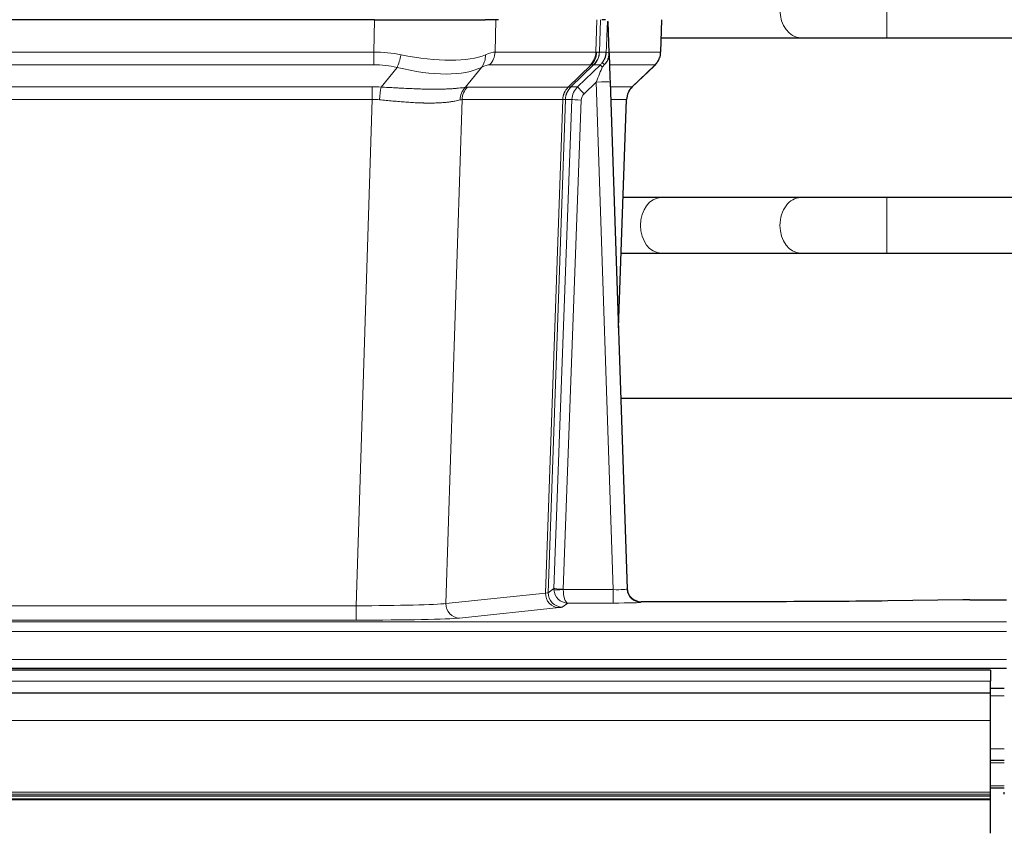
# Model space of a CAD drawing. Header units: inches. Extents: x 0 to 29700, y -16 to 21000.
# Tile 80 of 186: x 3501 to 3713, y 18376 to 18552. Entities that reach past the tile are written whole.
import ezdxf

# ---------------------------------------------------------------- set-up
doc = ezdxf.new("R2010")
doc.units = ezdxf.units.IN
doc.layers.add('254', color=7, linetype='Continuous', true_color=0xffffff)

msp = doc.modelspace()

# ---------------------------------------------------------------- linework, layer by layer
at = {"layer": '254', "color": 110, "linetype": 'Continuous', "lineweight": 13}
for p, q in [((3687.717, 18548.133), (3687.717, 18560.133)), ((3577.003, 18545.034), (3577.194, 18552.028)), ((3603.376, 18552.028), (3603.185, 18545.034)), ((3624.932, 18545.034), (3625.176, 18552.028)), ((3625.961, 18552.028), (3625.718, 18545.034)), ((3638.916, 18545.034), (3639.164, 18552.028)), ((3669.134, 18548.133), (3669.14, 18548.133)), ((3362.162, 18545.034), (3577.003, 18545.034)), ((3577.003, 18542.296), (3577.003, 18545.034)), ((3603.185, 18545.034), (3624.932, 18545.034)), ((3625.718, 18545.034), (3627.179, 18545.034)), ((3627.788, 18545.034), (3638.916, 18545.034)), ((3577.003, 18542.296), (3362.162, 18542.296)), ((3578.574, 18537.469), (3582.027, 18541.738)), ((3600.226, 18541.738), (3596.733, 18537.42)), ((3623.75, 18542.296), (3602.002, 18542.296)), ((3618.97, 18537.488), (3623.916, 18542.284)), ((3624.462, 18542.284), (3619.57, 18537.54)), ((3625.934, 18542.296), (3624.499, 18542.296)), ((3637.698, 18542.296), (3627.878, 18542.296)), ((3632.789, 18537.523), (3637.603, 18542.104)), ((3362.504, 18537.546), (3576.661, 18537.546)), ((3576.661, 18534.808), (3576.661, 18537.546)), ((3597.236, 18537.488), (3618.97, 18537.488)), ((3619.595, 18537.546), (3621.007, 18537.546)), ((3625.005, 18538.553), (3622.395, 18536.038)), ((3628.699, 18429.012), (3625.005, 18538.553)), ((3628.037, 18537.546), (3632.777, 18537.546)), ((3576.661, 18534.808), (3362.504, 18534.808)), ((3573.187, 18425.522), (3576.661, 18534.808)), ((3596.054, 18534.767), (3592.596, 18425.991)), ((3617.788, 18534.767), (3596.054, 18534.767)), ((3614.081, 18428.238), (3617.794, 18534.767)), ((3618.377, 18534.811), (3614.667, 18428.352)), ((3615.895, 18429.249), (3619.786, 18534.811)), ((3621.784, 18534.67), (3617.893, 18429.108)), ((3619.786, 18534.811), (3618.377, 18534.811)), ((3631.559, 18534.811), (3628.129, 18534.811)), ((3629.785, 18485.698), (3631.559, 18534.811)), ((3687.717, 18501.633), (3687.717, 18513.633)), ((3669.134, 18501.633), (3669.158, 18501.633)), ((3614.667, 18428.352), (3615.895, 18429.249)), ((3617.894, 18429.012), (3628.699, 18429.012)), ((3628.699, 18429.012), (3628.699, 18426.118)), ((3592.596, 18425.991), (3614.081, 18428.238)), ((3365.977, 18425.522), (3573.187, 18425.522)), ((3573.187, 18425.522), (3573.187, 18422.418)), ((3616.99, 18425.121), (3595.505, 18422.874)), ((3618.857, 18426.118), (3617.663, 18425.246)), ((3628.699, 18426.118), (3618.857, 18426.118)), ((3634.68, 18426.407), (3634.69, 18426.275)), ((3225.582, 18422.053), (3713.582, 18422.053)), ((3573.187, 18422.418), (3365.977, 18422.418)), ((3225.582, 18419.984), (3713.582, 18419.984)), ((3225.582, 18413.958), (3713.582, 18413.958)), ((3710.083, 18409.269), (2494.083, 18409.269)), ((3713.083, 18406.111), (3710.081, 18406.111)), ((3710.083, 18400.775), (2494.596, 18400.775)), ((3713.083, 18394.671), (3710.081, 18394.671)), ((3713.083, 18391.633), (3710.081, 18391.633)), ((3713.083, 18386.633), (3710.081, 18386.633)), ((3710.083, 18385.293), (2494.596, 18385.293)), ((3710.083, 18384.868), (2494.596, 18384.868))]:
    msp.add_line(p, q, dxfattribs=at)
at = {"layer": '254', "color": 2, "linetype": 'Continuous', "lineweight": 25}
for p, q in [((3577.194, 18552.028), (3361.971, 18552.028)), ((3577.194, 18552.028), (3601.053, 18552.028)), ((3603.948, 18552.028), (3601.053, 18552.028)), ((3626.987, 18552.028), (3626.202, 18552.028)), ((3627.794, 18544.867), (3627.567, 18551.597)), ((3638.932, 18545.018), (3639.18, 18552.028)), ((3639.042, 18548.133), (3669.134, 18548.133)), ((3687.717, 18548.133), (3790.122, 18548.133)), ((3627.795, 18544.817), (3627.794, 18544.867)), ((3621.007, 18537.546), (3625.934, 18542.296)), ((3632.782, 18537.504), (3637.519, 18542.013)), ((3628.003, 18538.55), (3631.692, 18429.173)), ((3629.791, 18485.525), (3631.57, 18534.799)), ((3669.134, 18513.633), (3639.031, 18513.633)), ((3793.283, 18513.633), (3687.717, 18513.633)), ((3639.031, 18501.633), (3669.134, 18501.633)), ((3687.717, 18501.633), (3793.283, 18501.633)), ((3798.888, 18470.297), (3630.307, 18470.297)), ((3631.692, 18429.173), (3631.699, 18429.039)), ((3704.126, 18426.816), (3687.962, 18426.571)), ((3705.625, 18426.827), (3713.582, 18426.827)), ((3664.582, 18426.407), (3634.68, 18426.407)), ((3225.582, 18412.028), (3713.582, 18412.028)), ((3710.083, 18411.633), (2494.083, 18411.633)), ((3710.083, 18411.633), (3710.083, 18409.269)), ((3710.083, 18406.633), (3710.083, 18409.269)), ((3710.083, 18406.633), (2494.596, 18406.633)), ((3713.083, 18407.633), (3710.081, 18407.633)), ((3710.083, 18400.775), (3710.083, 18406.633)), ((3710.083, 18385.293), (3710.083, 18400.775)), ((3713.083, 18392.133), (3710.081, 18392.133)), ((3710.083, 18384.444), (2494.596, 18384.444)), ((3713.083, 18386.133), (3710.081, 18386.133)), ((3710.083, 18384.868), (3710.083, 18385.293)), ((3710.083, 18384.444), (3710.083, 18384.868)), ((3710.083, 18383.777), (3710.083, 18384.444)), ((3713.083, 18384.868), (3713.083, 18385.293)), ((3710.083, 18383.777), (2494.596, 18383.777)), ((3710.083, 18383.641), (2494.596, 18383.641)), ((3710.083, 18383.641), (3710.083, 18383.777)), ((3710.083, 18376.409), (3710.083, 18383.641))]:
    msp.add_line(p, q, dxfattribs=at)
at = {"layer": '254', "color": 110, "linetype": 'Continuous', "lineweight": 13}
for centre, major_axis, ratio, start_param, end_param in [((3669.134, 18554.133), (0, -6), 0.7432941, 4.712389, 6.2831853), ((3576.354, 18522.173), (26.983, 1.545), 0.8452785, 1.2775604, 1.4983912), ((3582.027, 18544.615), (-0.881, -3.902), 0.2224052, 0.7930597, 1.5799958), ((3577.257, 18555.263), (-26.677, 8.186), 0.3267204, 1.882912, 2.7667489), ((3597.53, 18544.615), (1.736, -3.604), 0.8689501, 0.3464596, 1.1333957), ((3576.354, 18522.173), (27.492, 22.639), 0.1155218, 0.1441436, 0.3649744), ((3599.306, 18545.173), (0, -4), 0.9702957, 0.7679449, 1.5358897), ((3621.054, 18545.173), (0, -4), 0.9702957, 0.7679449, 1.5358897), ((3621.22, 18545.162), (-0.603, -3.954), 0.9772749, 0.9153799, 1.6837369), ((3621.685, 18545.162), (1.703, -3.619), 0.9971774, 0.3287851, 1.0971421), ((3621.722, 18545.173), (0, -4), 0.9993908, 0.7679449, 1.5358897), ((3597.923, 18522.174), (27.661, 22.629), 0.1172121, 0.1096858, 0.141666), ((3599.073, 18555.263), (-26.658, 10.191), 0.0473724, 2.9456198, 3.0909709), ((3597.923, 18522.173), (27.808, 22.856), 0.0163197, 0.0204946, 0.0524747), ((3629.177, 18544.964), (-1.999, 0.077), 0.1036431, 0.0350743, 0.8106069), ((3634.921, 18545.173), (0, 4), 0.9993908, 3.9095375, 4.6774824), ((3576.354, 18519.296), (16.721, 16.271), 0.9721633, 0.5640914, 0.7849223), ((3577.257, 18555.263), (-25.873, 10.634), 0.4068526, 1.919368, 2.8032049), ((3579.05, 18519.296), (23.46, 22.829), 0.1194803, 0.122173, 0.3430038), ((3600.619, 18519.296), (23.636, 22.829), 0.1185164, 0.0901184, 0.1220986), ((3599.073, 18555.263), (-25.449, 12.923), 0.0600246, 2.9512599, 3.096611), ((3600.7, 18519.296), (23.81, 22.997), 0.0168486, 0.0174429, 0.049423), ((3625.005, 18538.623), (1.856, 4.567), 0.0053314, 4.6992705, 5.4949999), ((3623.157, 18545.173), (3.533, 1.889), 0.9978057, 4.9883771, 5.1348774), ((3627.323, 18540.857), (1.388, -1.44), 0.0242285, 3.1658454, 3.9417885), ((3627.909, 18541.512), (1.583, -1.222), 0.0276319, 3.169255, 3.9405385), ((3613.882, 18519.296), (23.826, 22.996), 0.016839, 6.1714068, 6.3006297), ((3575.872, 18513.546), (17.528, 16.98), 0.9676454, 0.704997, 0.7848446), ((3578.574, 18534.592), (0.32, 3.987), 0.0824896, 0.7712526, 1.5399639), ((3599.429, 18534.543), (-0.926, 3.891), 0.9457602, 0.5436933, 1.3082514), ((3599.932, 18534.61), (0, 4), 0.9702957, 0.7679449, 1.5315264), ((3573.17, 18513.379), (24.592, 23.931), 0.1189226, 0.1216051, 0.196623), ((3621.666, 18534.61), (0, 4), 0.9702957, 0.7679449, 1.5315264), ((3621.672, 18534.61), (-0.019, 4), 0.9702844, 0.7633847, 1.5270253), ((3622.347, 18534.663), (-1.442, 3.731), 0.998056, 0.3995344, 1.1665625), ((3622.372, 18534.669), (0, 4), 0.9993908, 0.7679449, 1.5351916), ((3594.758, 18513.529), (24.848, 24.014), 0.016851, 0.0174345, 0.0398879), ((3623.784, 18534.669), (2.83, 2.828), 0.9993905, 1.5533429, 2.3205896), ((3622.395, 18536.108), (1.388, -1.44), 0.0242285, 3.1658454, 4.7375178), ((3625.005, 18538.449), (2.998, 0.101), 0.0348797, 6.2820091, 7.8528054), ((3635.554, 18534.669), (0, -4), 0.9993908, 3.9095375, 4.6767843), ((3607.908, 18513.529), (24.879, 24.014), 0.016827, 6.2565923, 6.3006169), ((3623.784, 18534.599), (1.703, 1.052), 0.998638, 1.7848012, 2.5520479), ((3575.872, 18510.668), (2.819, 24.028), 0.8253154, 0.0219437, 0.1017912), ((3575.866, 18510.501), (20.559, 24.143), 0.1188179, 0.0965282, 0.1715462), ((3597.535, 18510.651), (20.849, 24.157), 0.0182435, 0.0122067, 0.0346597), ((3621.784, 18534.74), (1.999, -0.074), 0.0348758, 3.1764983, 4.7136745), ((3610.685, 18510.652), (20.882, 24.158), 0.0154016, 6.2548756, 6.2989002), ((3639.031, 18507.633), (0, -6), 0.7432941, 3.1415927, 4.712389), ((3669.134, 18507.633), (0, -6), 0.7432941, 3.1412, 4.712389), ((3639.031, 18507.633), (0, -6), 0.7432941, 4.712389, 6.2831853), ((3669.134, 18507.633), (0, -6), 0.7432941, 4.712389, 6.2831853), ((3618.893, 18429.143), (0.383, 2.976), 0.9995818, 1.6634567, 1.7592222), ((3617.893, 18429.178), (1.999, -0.074), 0.0348758, 3.1764983, 4.7136745), ((3617.894, 18429.082), (-1.997, -0.118), 0.0348391, 0.0373692, 1.5687431), ((3618.857, 18429.117), (-0.98, 2.84), 0.9849493, 1.294853, 2.8045628), ((3618.893, 18429.073), (0.606, 0.798), 0.9977276, 2.1839457, 2.2797112), ((3618.857, 18429.117), (-0.028, 3), 0.3214645, 1.6026847, 3.1123946), ((3628.687, 18429.274), (-3.005, 0.103), 0.0869619, 1.577888, 3.1486843), ((3634.69, 18429.274), (-2.991, -0.235), 0.9996552, 0.0000105, 1.4923863), ((3616.99, 18428.12), (0.312, -2.984), 0.969741, 4.5720353, 6.175756), ((3594.664, 18428.266), (20.016, 0.105), 0.0266879, 6.037898, 6.2472222), ((3617.663, 18428.245), (1.769, -2.423), 0.9990158, 4.0464368, 5.6519121), ((3573.181, 18426.02), (20.013, 0.095), 0.0248544, 4.7125895, 6.0379715), ((3595.505, 18425.873), (0.312, -2.984), 0.969741, 4.5720353, 6.175756), ((3594.664, 18425.267), (23.014, 0), 0.0261612, 6.0380559, 6.2473801), ((3628.687, 18426.275), (-6.003, 0), 0.0262109, 1.5728579, 3.1436542), ((3573.181, 18423.021), (-23.012, 0), 0.0261647, 1.5710736, 2.8964556)]:
    msp.add_ellipse(centre, major_axis=major_axis, ratio=ratio, start_param=start_param, end_param=end_param, dxfattribs=at)
at = {"layer": '254', "color": 2, "linetype": 'Continuous', "lineweight": 25}
for centre, major_axis, ratio, start_param, end_param in [((3628.003, 18538.724), (-0.227, 6.726), 0.0008736, 0.4374328, 1.5967123), ((3634.826, 18544.982), (3.174, -2.434), 0.9869112, 6.1322815, 6.2830018), ((3635.566, 18534.646), (-3.886, 0.947), 0.998973, 5.7186048, 6.4862172), ((3634.679, 18429.411), (-0.15, 3), 0.998739, 1.5545356, 3.0917055), ((3705.628, 18426.748), (-3, 0), 0.0262223, 4.7133912, 5.2365954)]:
    msp.add_ellipse(centre, major_axis=major_axis, ratio=ratio, start_param=start_param, end_param=end_param, dxfattribs=at)
at = {"layer": '254', "color": 110, "linetype": 'Continuous', "lineweight": 13}
for points, knots in [([(3627.179, 18545.034), (3627.2, 18545.586), (3627.222, 18546.138), (3627.265, 18547.24), (3627.286, 18547.791), (3627.319, 18548.615), (3627.33, 18548.89), (3627.352, 18549.439), (3627.363, 18549.713), (3627.386, 18550.26), (3627.397, 18550.533), (3627.414, 18550.942), (3627.42, 18551.078), (3627.431, 18551.349), (3627.437, 18551.485), (3627.443, 18551.62)], [0, 0, 0, 0, 0.25, 0.25, 0.5, 0.5, 0.625, 0.625, 0.75, 0.75, 0.875, 0.875, 0.9375, 0.9375, 1, 1, 1, 1]), ([(3578.574, 18537.469), (3579.092, 18537.446), (3579.607, 18537.422), (3580.633, 18537.37), (3581.143, 18537.344), (3581.777, 18537.311), (3581.904, 18537.305), (3582.157, 18537.292), (3582.283, 18537.285), (3582.66, 18537.266), (3582.909, 18537.253), (3583.651, 18537.216), (3584.138, 18537.192), (3585.097, 18537.149), (3585.568, 18537.129), (3586.497, 18537.094), (3586.954, 18537.079), (3587.627, 18537.06), (3587.85, 18537.054), (3588.181, 18537.047), (3588.291, 18537.044), (3588.455, 18537.041), (3588.509, 18537.04), (3588.618, 18537.038), (3589.104, 18537.03), (3589.573, 18537.026), (3590.378, 18537.024), (3591.156, 18537.029), (3591.879, 18537.045), (3592.575, 18537.066), (3592.909, 18537.08), (3593.309, 18537.099), (3593.388, 18537.104), (3593.545, 18537.112), (3593.622, 18537.117), (3593.851, 18537.13), (3593.999, 18537.14), (3594.428, 18537.17), (3594.697, 18537.191), (3595.198, 18537.236), (3595.431, 18537.26), (3595.863, 18537.307), (3596.062, 18537.331), (3596.423, 18537.377), (3596.587, 18537.4), (3596.733, 18537.42)], [0, 0, 0, 0, 0.0625, 0.0625, 0.125, 0.125, 0.140625, 0.140625, 0.15625, 0.15625, 0.1875, 0.1875, 0.25, 0.25, 0.3125, 0.3125, 0.375, 0.375, 0.40625, 0.40625, 0.421875, 0.421875, 0.4296875, 0.4296875, 0.4375, 0.5, 0.5, 0.5625, 0.625, 0.625, 0.6875, 0.6875, 0.703125, 0.703125, 0.71875, 0.71875, 0.75, 0.75, 0.8125, 0.8125, 0.875, 0.875, 0.9375, 0.9375, 1, 1, 1, 1]), ([(3595.634, 18534.707), (3595.479, 18534.665), (3595.307, 18534.622), (3594.931, 18534.536), (3594.728, 18534.494), (3594.29, 18534.412), (3594.056, 18534.372), (3593.556, 18534.297), (3593.29, 18534.262), (3592.868, 18534.214), (3592.723, 18534.199), (3592.5, 18534.177), (3592.424, 18534.17), (3592.272, 18534.157), (3592.195, 18534.15), (3591.807, 18534.119), (3591.484, 18534.097), (3590.814, 18534.063), (3590.12, 18534.038), (3589.379, 18534.03), (3588.613, 18534.03), (3588.219, 18534.035), (3587.761, 18534.046), (3587.709, 18534.047), (3587.607, 18534.05), (3587.555, 18534.051), (3587.401, 18534.056), (3587.09, 18534.066), (3586.775, 18534.078), (3586.14, 18534.105), (3585.709, 18534.127), (3584.835, 18534.18), (3584.391, 18534.209), (3583.489, 18534.275), (3583.032, 18534.312), (3582.334, 18534.37), (3582.1, 18534.39), (3581.746, 18534.421), (3581.628, 18534.432), (3581.39, 18534.453), (3581.271, 18534.463), (3580.675, 18534.517), (3580.195, 18534.562), (3579.23, 18534.652), (3578.744, 18534.697), (3578.255, 18534.741)], [0, 0, 0, 0, 0.0625, 0.0625, 0.125, 0.125, 0.1875, 0.1875, 0.25, 0.25, 0.28125, 0.28125, 0.296875, 0.296875, 0.3125, 0.3125, 0.375, 0.375, 0.4375, 0.5, 0.5, 0.5625, 0.5625, 0.5703125, 0.5703125, 0.578125, 0.578125, 0.59375, 0.625, 0.625, 0.6875, 0.6875, 0.75, 0.75, 0.8125, 0.8125, 0.84375, 0.84375, 0.859375, 0.859375, 0.875, 0.875, 0.9375, 0.9375, 1, 1, 1, 1]), ([(3618.356, 18534.807), (3618.32, 18534.793), (3618.255, 18534.783), (3618.067, 18534.769), (3617.945, 18534.767), (3617.794, 18534.767)], [0, 0, 0, 0, 0.5, 0.5, 1, 1, 1, 1])]:
    msp.add_open_spline(points, degree=3, knots=knots, dxfattribs=at)
at = {"layer": '254', "color": 2, "linetype": 'Continuous', "lineweight": 25}
msp.add_open_spline([(3627.443, 18551.62), (3627.447, 18551.616), (3627.471, 18551.608), (3627.529, 18551.601), (3627.567, 18551.597)], degree=3, dxfattribs=at)
for points, knots in [([(3669.116, 18548.133), (3670.303, 18548.133), (3672.881, 18548.133), (3677.437, 18548.133), (3682.481, 18548.133), (3685.941, 18548.133), (3687.717, 18548.133)], [0, 0, 0, 0, 0.2501754, 0.4999946, 0.7498193, 1, 1, 1, 1]), ([(3626.326, 18542.733), (3626.342, 18542.754), (3626.359, 18542.776), (3626.391, 18542.82), (3626.407, 18542.842), (3626.454, 18542.908), (3626.484, 18542.952), (3626.572, 18543.085), (3626.626, 18543.174), (3626.726, 18543.355), (3626.773, 18543.447), (3626.837, 18543.587), (3626.858, 18543.634), (3626.897, 18543.729), (3626.916, 18543.776), (3626.969, 18543.919), (3627.001, 18544.015), (3627.057, 18544.21), (3627.081, 18544.308), (3627.123, 18544.509), (3627.14, 18544.61), (3627.159, 18544.767), (3627.165, 18544.819), (3627.174, 18544.926), (3627.177, 18544.98), (3627.179, 18545.034)], [0, 0, 0, 0, 0.03125, 0.03125, 0.0625, 0.0625, 0.125, 0.125, 0.25, 0.25, 0.375, 0.375, 0.4375, 0.4375, 0.5, 0.5, 0.625, 0.625, 0.75, 0.75, 0.875, 0.875, 0.9375, 0.9375, 1, 1, 1, 1]), ([(3626.781, 18542.333), (3626.8, 18542.357), (3626.82, 18542.379), (3626.86, 18542.423), (3626.88, 18542.444), (3626.92, 18542.486), (3626.94, 18542.507), (3626.98, 18542.549), (3626.999, 18542.569), (3627.057, 18542.632), (3627.095, 18542.675), (3627.167, 18542.761), (3627.202, 18542.805), (3627.269, 18542.896), (3627.301, 18542.942), (3627.347, 18543.013), (3627.362, 18543.037), (3627.391, 18543.085), (3627.406, 18543.11), (3627.475, 18543.234), (3627.524, 18543.336), (3627.611, 18543.547), (3627.647, 18543.655), (3627.686, 18543.795), (3627.694, 18543.823), (3627.708, 18543.88), (3627.714, 18543.909), (3627.733, 18543.994), (3627.744, 18544.052), (3627.772, 18544.225), (3627.797, 18544.459), (3627.799, 18544.697), (3627.795, 18544.817)], [0, 0, 0, 0, 0.03125, 0.03125, 0.0625, 0.0625, 0.09375, 0.09375, 0.125, 0.125, 0.1875, 0.1875, 0.25, 0.25, 0.3125, 0.3125, 0.34375, 0.34375, 0.375, 0.375, 0.5, 0.5, 0.625, 0.625, 0.65625, 0.65625, 0.6875, 0.6875, 0.75, 0.75, 0.875, 1, 1, 1, 1]), ([(3638, 18542.548), (3638.057, 18542.616), (3638.185, 18542.799), (3638.435, 18543.18), (3638.74, 18543.863), (3638.945, 18544.514), (3638.914, 18544.926), (3638.908, 18544.981)], [0, 0, 0, 0, 0.2255282, 0.4356233, 0.6511466, 0.9537437, 1, 1, 1, 1]), ([(3626.331, 18541.836), (3626.37, 18541.876), (3626.41, 18541.916), (3626.487, 18541.996), (3626.525, 18542.037), (3626.638, 18542.161), (3626.71, 18542.246), (3626.781, 18542.333)], [0, 0, 0, 0, 0.25, 0.25, 0.5, 0.5, 1, 1, 1, 1]), ([(3639.031, 18513.633), (3637.846, 18513.633), (3635.317, 18513.633), (3632.347, 18513.633), (3630.815, 18513.633)], [0, 0, 0, 0, 0.5098608, 1, 1, 1, 1]), ([(3687.717, 18513.633), (3685.943, 18513.633), (3682.485, 18513.633), (3677.447, 18513.633), (3672.895, 18513.633), (3670.32, 18513.633), (3669.134, 18513.633)], [0, 0, 0, 0, 0.2502062, 0.5000054, 0.749799, 1, 1, 1, 1]), ([(3630.384, 18501.633), (3630.469, 18501.633), (3632.155, 18501.633), (3635.27, 18501.633), (3637.846, 18501.633), (3639.031, 18501.633)], [0, 0, 0, 0, 0.0255978, 0.5124022, 1, 1, 1, 1]), ([(3669.134, 18501.633), (3670.32, 18501.633), (3672.895, 18501.633), (3677.447, 18501.633), (3682.485, 18501.633), (3685.943, 18501.633), (3687.717, 18501.633)], [0, 0, 0, 0, 0.250201, 0.4999946, 0.7497938, 1, 1, 1, 1]), ([(3687.962, 18426.571), (3684.429, 18426.518), (3680.627, 18426.477), (3672.744, 18426.421), (3668.663, 18426.407), (3664.582, 18426.407)], [0, 0, 0, 0, 0.5, 0.5, 1, 1, 1, 1])]:
    msp.add_open_spline(points, degree=3, knots=knots, dxfattribs=at)
at = {"layer": '254', "color": 110, "linetype": 'Continuous', "lineweight": 13}
for points, weights in [([(3618.97, 18537.488), (3618.973, 18537.488), (3618.975, 18537.488)], [0.499999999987, 0.500000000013, 0.499999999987]), ([(3617.794, 18534.767), (3617.791, 18534.767), (3617.788, 18534.767)], [0.500000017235, 0.499999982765, 0.500000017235])]:
    msp.add_rational_spline(points, weights, degree=2, dxfattribs=at)
msp.add_open_spline([(3618.975, 18537.488), (3619.139, 18537.494), (3619.4, 18537.508), (3619.535, 18537.529), (3619.57, 18537.54)], degree=3, dxfattribs=at)

doc.saveas('drawing.dxf')
